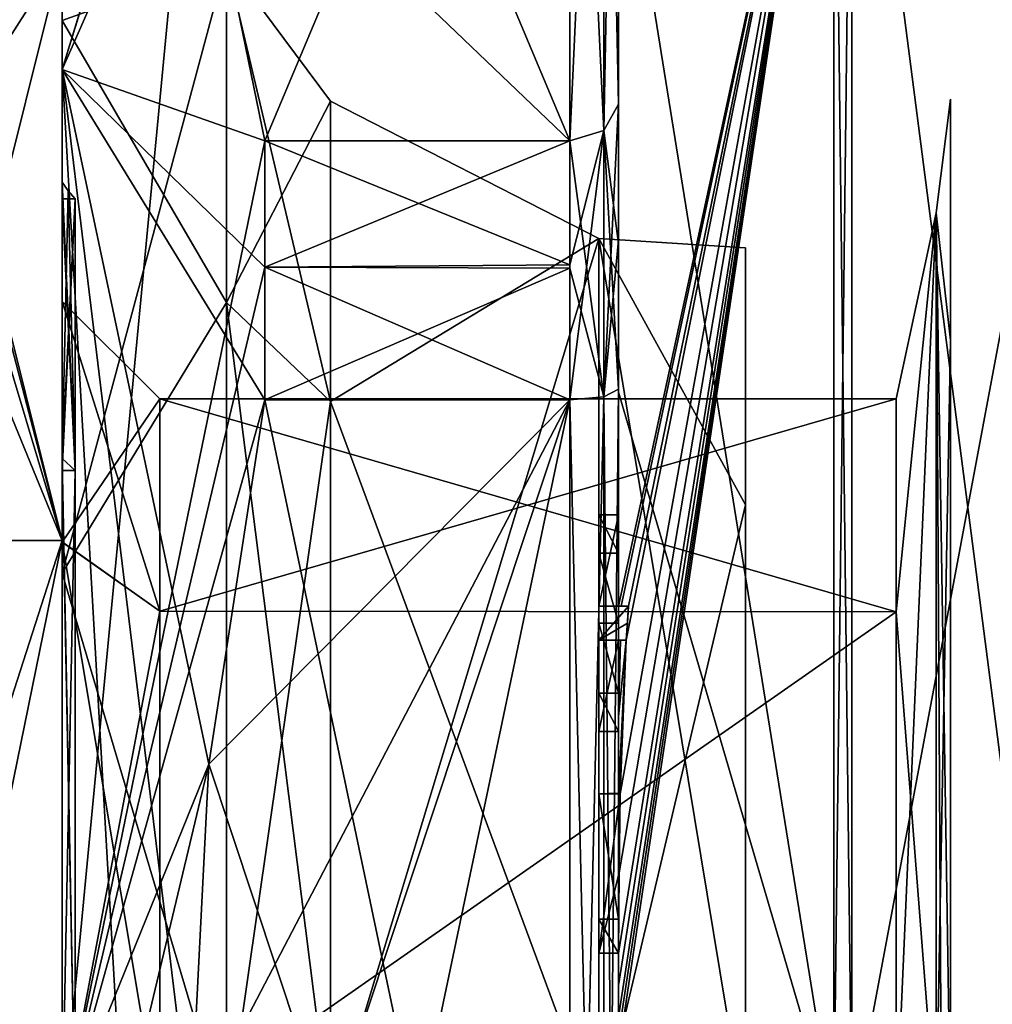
# Model space of a CAD drawing. Extents: x -23 to 700, y -1999 to -1.
# Tile 156 of 224: x -11 to -1, y -27 to -17. Entities that reach past the tile are written whole.
import ezdxf

# ---------------------------------------------------------------- set-up
doc = ezdxf.new("R2010")
doc.units = 0
doc.header["$LTSCALE"] = 5.485125
for name, color, linetype in [('1088', 7, 'CONTINUOUS'), ('1090', 7, 'CONTINUOUS'), ('1091', 7, 'CONTINUOUS'), ('1092', 7, 'CONTINUOUS'), ('1094', 7, 'CONTINUOUS'), ('1168', 7, 'CONTINUOUS'), ('1192', 7, 'CONTINUOUS'), ('1193', 7, 'CONTINUOUS'), ('1196', 7, 'CONTINUOUS'), ('1197', 7, 'CONTINUOUS'), ('1198', 7, 'CONTINUOUS'), ('1199', 7, 'CONTINUOUS'), ('1200', 7, 'CONTINUOUS'), ('1201', 7, 'CONTINUOUS'), ('1202', 7, 'CONTINUOUS'), ('1205', 7, 'CONTINUOUS'), ('1206', 7, 'CONTINUOUS'), ('1207', 7, 'CONTINUOUS'), ('1208', 7, 'CONTINUOUS'), ('1213', 7, 'CONTINUOUS'), ('1214', 7, 'CONTINUOUS'), ('1215', 7, 'CONTINUOUS'), ('1216', 7, 'CONTINUOUS'), ('1217', 7, 'CONTINUOUS'), ('1221', 7, 'CONTINUOUS'), ('1222', 7, 'CONTINUOUS'), ('1224', 7, 'CONTINUOUS'), ('1225', 7, 'CONTINUOUS'), ('1226', 7, 'CONTINUOUS'), ('1227', 7, 'CONTINUOUS'), ('1228', 7, 'CONTINUOUS'), ('1259', 7, 'CONTINUOUS'), ('1265', 7, 'CONTINUOUS'), ('1266', 7, 'CONTINUOUS'), ('1267', 7, 'CONTINUOUS'), ('1268', 7, 'CONTINUOUS'), ('1286', 7, 'CONTINUOUS'), ('1287', 7, 'CONTINUOUS'), ('1288', 7, 'CONTINUOUS'), ('1289', 7, 'CONTINUOUS'), ('1292', 7, 'CONTINUOUS'), ('1327', 7, 'CONTINUOUS'), ('1328', 7, 'CONTINUOUS'), ('1329', 7, 'CONTINUOUS'), ('1330', 7, 'CONTINUOUS'), ('1331', 7, 'CONTINUOUS'), ('1332', 7, 'CONTINUOUS'), ('1333', 7, 'CONTINUOUS'), ('1334', 7, 'CONTINUOUS'), ('1335', 7, 'CONTINUOUS'), ('1336', 7, 'CONTINUOUS'), ('1337', 7, 'CONTINUOUS'), ('1383', 7, 'CONTINUOUS'), ('1384', 7, 'CONTINUOUS'), ('1388', 7, 'CONTINUOUS'), ('1390', 7, 'CONTINUOUS')]:
    doc.layers.add(name, color=color, linetype=linetype)

msp = doc.modelspace()

# ---------------------------------------------------------------- linework, layer by layer
at = {"layer": '1088', "color": 7, "linetype": 'CONTINUOUS'}
for points in [[(-3.1, -19), (-3.1, -21.636, 6.363), (-3.1, -21.636, -6.363), (-3.1, -19)], [(-3.1, -21.636, 6.363), (-3.1, -28, 9), (-3.1, -21.636, -6.363), (-3.1, -21.636, 6.363)], [(-3.1, -21.636, -6.363), (-3.1, -28, 9), (-3.1, -27.5), (-3.1, -21.636, -6.363)], [(-3.1, -28, -9), (-3.1, -21.636, -6.363), (-3.1, -28, -0.5), (-3.1, -28, -9)], [(-3.1, -28, -0.5), (-3.1, -21.636, -6.363), (-3.1, -27.5), (-3.1, -28, -0.5)]]:
    msp.add_3dface(points, dxfattribs=at)
at = {"layer": '1090', "color": 7, "linetype": 'CONTINUOUS'}
for points in [[(-10.1, -16), (-10.1, -22, -10.392), (-11.6, -16), (-10.1, -16)], [(-11.6, -16), (-10.1, -22, -10.392), (-11.6, -16.253, -2.45), (-11.6, -16)], [(-11.6, -16.253, -2.45), (-10.1, -22, -10.392), (-11.6, -17, -4.796), (-11.6, -16.253, -2.45)], [(-11.6, -17, -4.796), (-10.1, -22, -10.392), (-11.6, -18.347, -7.128), (-11.6, -17, -4.796)], [(-11.6, -18.347, -7.128), (-10.1, -22, -10.392), (-11.6, -22, -10.392), (-11.6, -18.347, -7.128)], [(-10.1, -22, -10.392), (-10.1, -34, -10.392), (-11.6, -26.653, -11.924), (-10.1, -22, -10.392)], [(-11.6, -22, -10.392), (-10.1, -22, -10.392), (-11.6, -26.653, -11.924), (-11.6, -22, -10.392)], [(-11.6, -26.653, -11.924), (-10.1, -34, -10.392), (-11.6, -29.347, -11.924), (-11.6, -26.653, -11.924)]]:
    msp.add_3dface(points, dxfattribs=at)
at = {"layer": '1091', "color": 7, "linetype": 'CONTINUOUS'}
for points in [[(-11.6, -22, 10.392), (-10.1, -16), (-11.6, -18.347, 7.128), (-11.6, -22, 10.392)], [(-10.1, -16), (-11.6, -22, 10.392), (-10.1, -22, 10.392), (-10.1, -16)], [(-11.6, -18.347, 7.128), (-10.1, -16), (-11.6, -17, 4.796), (-11.6, -18.347, 7.128)], [(-11.6, -17, 4.796), (-10.1, -16), (-11.6, -16.253, 2.45), (-11.6, -17, 4.796)], [(-11.6, -26.653, 11.924), (-11.6, -29.347, 11.924), (-10.1, -22, 10.392), (-11.6, -26.653, 11.924)], [(-10.1, -22, 10.392), (-11.6, -29.347, 11.924), (-10.1, -34, 10.392), (-10.1, -22, 10.392)], [(-11.6, -22, 10.392), (-11.6, -26.653, 11.924), (-10.1, -22, 10.392), (-11.6, -22, 10.392)]]:
    msp.add_3dface(points, dxfattribs=at)
at = {"layer": '1092', "color": 7, "linetype": 'CONTINUOUS'}
for points in [[(-10.1, -22, -10.392), (-10.1, -16), (-10.1, -16.671), (-10.1, -22, -10.392)], [(-10.1, -16), (-10.1, -22, 10.392), (-10.1, -16.671), (-10.1, -16)], [(-10.1, -22, -10.392), (-10.1, -16.671), (-10.1, -22.335, -9.811), (-10.1, -22, -10.392)], [(-10.1, -22, 10.392), (-10.1, -22.335, 9.811), (-10.1, -16.671), (-10.1, -22, 10.392)], [(-10.1, -34, -10.392), (-10.1, -22, -10.392), (-10.1, -33.665, -9.811), (-10.1, -34, -10.392)], [(-10.1, -22, -10.392), (-10.1, -22.335, -9.811), (-10.1, -33.665, -9.811), (-10.1, -22, -10.392)], [(-10.1, -22, 10.392), (-10.1, -34, 10.392), (-10.1, -22.335, 9.811), (-10.1, -22, 10.392)], [(-10.1, -34, 10.392), (-10.1, -33.665, 9.811), (-10.1, -22.335, 9.811), (-10.1, -34, 10.392)]]:
    msp.add_3dface(points, dxfattribs=at)
at = {"layer": '1094', "color": 7, "linetype": 'CONTINUOUS'}
for points in [[(-7.35, -20.575, -7.425), (-7.35, -17.5), (-4.6, -18.907, -5.25), (-7.35, -20.575, -7.425)], [(-4.6, -18.907, -5.25), (-7.35, -17.5), (-4.6, -18.907, 5.25), (-4.6, -18.907, -5.25)], [(-4.6, -18.907, 5.25), (-7.35, -17.5), (-7.35, -20.575, 7.425), (-4.6, -18.907, 5.25)], [(-7.35, -28, 10.5), (-4.6, -28, 10.5), (-4.6, -18.907, 5.25), (-7.35, -28, 10.5)], [(-7.35, -28, 10.5), (-4.6, -18.907, 5.25), (-7.35, -20.575, 7.425), (-7.35, -28, 10.5)], [(-4.6, -28, -10.5), (-7.35, -20.575, -7.425), (-4.6, -18.907, -5.25), (-4.6, -28, -10.5)], [(-4.6, -28, -10.5), (-7.35, -28, -10.5), (-7.35, -20.575, -7.425), (-4.6, -28, -10.5)]]:
    msp.add_3dface(points, dxfattribs=at)
at = {"layer": '1168', "color": 7, "linetype": 'CONTINUOUS'}
for points in [[(-3.1, -21.636, 6.363), (-3.1, -19), (-4.6, -18.907, 5.25), (-3.1, -21.636, 6.363)], [(-4.6, -28, 10.5), (-3.1, -21.636, 6.363), (-4.6, -18.907, 5.25), (-4.6, -28, 10.5)], [(-3.1, -19), (-3.1, -21.636, -6.363), (-4.6, -18.907, -5.25), (-3.1, -19)], [(-3.1, -19), (-4.6, -18.907, -5.25), (-4.6, -18.907, 5.25), (-3.1, -19)], [(-3.1, -21.636, -6.363), (-3.1, -28, -9), (-4.6, -18.907, -5.25), (-3.1, -21.636, -6.363)], [(-3.1, -28, -9), (-4.6, -28, -10.5), (-4.6, -18.907, -5.25), (-3.1, -28, -9)], [(-3.1, -28, 9), (-3.1, -21.636, 6.363), (-4.6, -28, 10.5), (-3.1, -28, 9)]]:
    msp.add_3dface(points, dxfattribs=at)
at = {"layer": '1192', "color": 7, "linetype": 'CONTINUOUS'}
for points in [[(-10.1, -16.671), (-10.1, -22.335, 9.811), (-8.417, -16.064), (-10.1, -16.671)], [(-8.417, -16.064), (-10.1, -22.335, 9.811), (-8.417, -19.56, 8.44), (-8.417, -16.064)], [(-7.35, -17.5), (-8.417, -16.064), (-8.417, -19.56, 8.44), (-7.35, -17.5)], [(-7.35, -20.575, 7.425), (-7.35, -17.5), (-8.417, -19.56, 8.44), (-7.35, -20.575, 7.425)], [(-8.417, -19.56, 8.44), (-10.1, -22.335, 9.811), (-8.417, -28, 11.936), (-8.417, -19.56, 8.44)], [(-7.35, -20.575, 7.425), (-8.417, -19.56, 8.44), (-8.417, -28, 11.936), (-7.35, -20.575, 7.425)], [(-7.35, -28, 10.5), (-7.35, -20.575, 7.425), (-8.417, -28, 11.936), (-7.35, -28, 10.5)], [(-10.1, -22.335, 9.811), (-10.1, -33.665, 9.811), (-8.417, -28, 11.936), (-10.1, -22.335, 9.811)]]:
    msp.add_3dface(points, dxfattribs=at)
at = {"layer": '1193', "color": 7, "linetype": 'CONTINUOUS'}
for points in [[(-10.1, -16.671), (-8.417, -16.064), (-8.417, -19.56, -8.44), (-10.1, -16.671)], [(-7.35, -17.5), (-7.35, -20.575, -7.425), (-8.417, -16.064), (-7.35, -17.5)], [(-8.417, -16.064), (-7.35, -20.575, -7.425), (-8.417, -19.56, -8.44), (-8.417, -16.064)], [(-10.1, -22.335, -9.811), (-10.1, -16.671), (-8.417, -19.56, -8.44), (-10.1, -22.335, -9.811)], [(-8.417, -28, -11.936), (-10.1, -22.335, -9.811), (-8.417, -19.56, -8.44), (-8.417, -28, -11.936)], [(-7.35, -20.575, -7.425), (-7.35, -28, -10.5), (-8.417, -19.56, -8.44), (-7.35, -20.575, -7.425)], [(-7.35, -28, -10.5), (-8.417, -28, -11.936), (-8.417, -19.56, -8.44), (-7.35, -28, -10.5)], [(-10.1, -33.665, -9.811), (-10.1, -22.335, -9.811), (-8.417, -28, -11.936), (-10.1, -33.665, -9.811)]]:
    msp.add_3dface(points, dxfattribs=at)
at = {"layer": '1196', "color": 7, "linetype": 'CONTINUOUS'}
for points in [[(-10.1, -18.329), (-10.1, -18.5), (-10.1, -21.161, -6.838), (-10.1, -18.329)], [(-10.1, -18.5), (-10.1, -18.329), (-10.1, -21.161, 6.838), (-10.1, -18.5)], [(-10.1, -21.282, 6.718), (-10.1, -18.5), (-10.1, -21.161, 6.838), (-10.1, -21.282, 6.718)], [(-10.1, -18.5), (-10.1, -21.282, -6.718), (-10.1, -21.161, -6.838), (-10.1, -18.5)], [(-10.1, -28, 9.671), (-10.1, -21.282, 6.718), (-10.1, -21.161, 6.838), (-10.1, -28, 9.671)], [(-10.1, -21.282, -6.718), (-10.1, -28, -9.5), (-10.1, -21.161, -6.838), (-10.1, -21.282, -6.718)], [(-10.1, -21.161, -6.838), (-10.1, -28, -9.5), (-10.1, -28, -9.671), (-10.1, -21.161, -6.838)], [(-10.1, -28, 9.5), (-10.1, -21.282, 6.718), (-10.1, -28, 9.671), (-10.1, -28, 9.5)]]:
    msp.add_3dface(points, dxfattribs=at)
at = {"layer": '1197', "color": 7, "linetype": 'CONTINUOUS'}
for points in [[(-10.1, -21.282, -6.718), (-10.1, -18.5), (-9.968, -21.282, -6.718), (-10.1, -21.282, -6.718)], [(-9.968, -21.282, -6.718), (-10.1, -18.5), (-9.968, -18.5), (-9.968, -21.282, -6.718)], [(-10.1, -28, -9.5), (-10.1, -21.282, -6.718), (-9.968, -28, -9.5), (-10.1, -28, -9.5)], [(-9.968, -28, -9.5), (-10.1, -21.282, -6.718), (-9.968, -21.282, -6.718), (-9.968, -28, -9.5)]]:
    msp.add_3dface(points, dxfattribs=at)
at = {"layer": '1198', "color": 7, "linetype": 'CONTINUOUS'}
for points in [[(-10.1, -18.5), (-10.1, -21.282, 6.718), (-9.968, -18.5), (-10.1, -18.5)], [(-9.968, -18.5), (-10.1, -21.282, 6.718), (-9.968, -21.282, 6.718), (-9.968, -18.5)], [(-10.1, -21.282, 6.718), (-10.1, -28, 9.5), (-9.968, -21.282, 6.718), (-10.1, -21.282, 6.718)], [(-9.968, -21.282, 6.718), (-10.1, -28, 9.5), (-9.968, -28, 9.5), (-9.968, -21.282, 6.718)]]:
    msp.add_3dface(points, dxfattribs=at)
at = {"layer": '1199', "color": 7, "linetype": 'CONTINUOUS'}
for points in [[(-10.1, -21.161, 6.838), (-10.1, -18.329), (-9.968, -21.282, 6.718), (-10.1, -21.161, 6.838)], [(-9.968, -21.282, 6.718), (-10.1, -18.329), (-10.037, -18.417), (-9.968, -21.282, 6.718)], [(-9.968, -18.5), (-9.968, -21.282, 6.718), (-10.037, -18.417), (-9.968, -18.5)], [(-10.1, -28, 9.671), (-10.1, -21.161, 6.838), (-9.968, -28, 9.5), (-10.1, -28, 9.671)], [(-10.1, -21.161, 6.838), (-9.968, -21.282, 6.718), (-9.968, -28, 9.5), (-10.1, -21.161, 6.838)]]:
    msp.add_3dface(points, dxfattribs=at)
at = {"layer": '1200', "color": 7, "linetype": 'CONTINUOUS'}
for points in [[(-10.1, -18.329), (-10.1, -21.161, -6.838), (-10.037, -18.417), (-10.1, -18.329)], [(-10.1, -21.161, -6.838), (-9.968, -18.5), (-10.037, -18.417), (-10.1, -21.161, -6.838)], [(-10.1, -21.161, -6.838), (-9.968, -21.282, -6.718), (-9.968, -18.5), (-10.1, -21.161, -6.838)], [(-10.1, -21.161, -6.838), (-10.1, -28, -9.671), (-9.968, -21.282, -6.718), (-10.1, -21.161, -6.838)], [(-10.1, -28, -9.671), (-9.968, -28, -9.5), (-9.968, -21.282, -6.718), (-10.1, -28, -9.671)]]:
    msp.add_3dface(points, dxfattribs=at)
at = {"layer": '1201', "linetype": 'CONTINUOUS'}
for points in [[(-10.1, -22.016, -5.966), (-10.1, -19.55), (-10.1, -17.175, -6.249), (-10.1, -22.016, -5.966)], [(-10.1, -19.55), (-10.1, -22.015, 5.965), (-10.1, -17.175, 6.249), (-10.1, -19.55)], [(-10.1, -17.175, -6.249), (-10.1, -19.55), (-10.1, -17.175, 6.249), (-10.1, -17.175, -6.249)], [(-10.1, -28.001, -8.45), (-10.1, -22.016, -5.966), (-10.1, -17.175, -6.249), (-10.1, -28.001, -8.45)], [(-10.1, -28, -12.5), (-10.1, -28.001, -8.45), (-10.1, -17.175, -6.249), (-10.1, -28, -12.5)], [(-10.1, -22.015, 5.965), (-10.1, -27.999, 8.45), (-10.1, -17.175, 6.249), (-10.1, -22.015, 5.965)], [(-10.1, -17.175, 6.249), (-10.1, -27.999, 8.45), (-10.1, -28, 12.5), (-10.1, -17.175, 6.249)]]:
    msp.add_3dface(points, dxfattribs=at)
at = {"layer": '1202', "linetype": 'CONTINUOUS'}
for points in [[(-8.023, -20.56, -15.95), (-4.9, -35.44, -15.95), (-8.598, -24.292, -15.95), (-8.023, -20.56, -15.95)], [(-4.9, -20.56, -15.95), (-4.9, -35.44, -15.95), (-8.023, -20.56, -15.95), (-4.9, -20.56, -15.95)], [(-8.598, -24.292, -15.95), (-4.9, -35.44, -15.95), (-8.786, -28, -15.95), (-8.598, -24.292, -15.95)]]:
    msp.add_3dface(points, dxfattribs=at)
at = {"layer": '1205', "linetype": 'CONTINUOUS'}
for points in [[(-8.598, -31.708, 15.95), (-4.9, -20.56, 15.95), (-8.786, -28, 15.95), (-8.598, -31.708, 15.95)], [(-8.786, -28, 15.95), (-4.9, -20.56, 15.95), (-8.598, -24.29, 15.95), (-8.786, -28, 15.95)], [(-8.023, -35.44, 15.95), (-4.9, -20.56, 15.95), (-8.598, -31.708, 15.95), (-8.023, -35.44, 15.95)], [(-8.598, -24.29, 15.95), (-4.9, -20.56, 15.95), (-8.023, -20.56, 15.95), (-8.598, -24.29, 15.95)], [(-4.9, -35.44, 15.95), (-4.9, -20.56, 15.95), (-8.023, -35.44, 15.95), (-4.9, -35.44, 15.95)]]:
    msp.add_3dface(points, dxfattribs=at)
at = {"layer": '1206', "linetype": 'CONTINUOUS'}
for points in [[(-8.023, -17.907, 14.418), (-4.9, -10.467, 1.532), (-8.786, -14.187, 7.975), (-8.023, -17.907, 14.418)], [(-4.9, -17.907, 14.418), (-4.9, -10.467, 1.532), (-8.023, -17.907, 14.418), (-4.9, -17.907, 14.418)]]:
    msp.add_3dface(points, dxfattribs=at)
at = {"layer": '1207', "linetype": 'CONTINUOUS'}
for points in [[(-8.023, -10.467, -1.532), (-4.9, -17.907, -14.418), (-8.786, -14.187, -7.975), (-8.023, -10.467, -1.532)], [(-4.9, -10.467, -1.532), (-4.9, -17.907, -14.418), (-8.023, -10.467, -1.532), (-4.9, -10.467, -1.532)], [(-8.786, -14.187, -7.975), (-4.9, -17.907, -14.418), (-8.023, -17.907, -14.418), (-8.786, -14.187, -7.975)]]:
    msp.add_3dface(points, dxfattribs=at)
at = {"layer": '1208', "linetype": 'CONTINUOUS'}
for points in [[(-4.4, -17.529, 14.764), (-4.4, -13.915, 8.604), (-4.4, -9.979, 1.686), (-4.4, -17.529, 14.764)], [(-4.4, -9.979, -1.686), (-4.4, -14.278, -13.855), (-4.4, -17.529, -14.764), (-4.4, -9.979, -1.686)], [(-4.4, -14.211, 9.116), (-4.4, -13.915, 8.604), (-4.4, -17.529, 14.764), (-4.4, -14.211, 9.116)], [(-4.4, -16.414, 15.685), (-4.4, -14.211, 9.116), (-4.4, -17.529, 14.764), (-4.4, -16.414, 15.685)], [(-4.4, -14.278, -13.855), (-4.4, -20.48, -17.992), (-4.4, -17.529, -14.764), (-4.4, -14.278, -13.855)], [(-4.4, -22.674, 18.759), (-4.4, -16.414, 15.685), (-4.4, -22.674, 18.216), (-4.4, -22.674, 18.759)], [(-4.4, -22.674, 18.216), (-4.4, -16.414, 15.685), (-4.4, -20.45, 16.45), (-4.4, -22.674, 18.216)], [(-4.4, -20.45, 16.45), (-4.4, -16.414, 15.685), (-4.4, -18.961, 15.681), (-4.4, -20.45, 16.45)], [(-4.4, -18.961, 15.681), (-4.4, -16.414, 15.685), (-4.4, -17.529, 14.764), (-4.4, -18.961, 15.681)], [(-4.4, -17.529, -14.764), (-4.4, -20.48, -17.992), (-4.4, -18.921, -15.658), (-4.4, -17.529, -14.764)], [(-4.4, -18.921, -15.658), (-4.4, -20.48, -17.992), (-4.4, -20.45, -16.45), (-4.4, -18.921, -15.658)], [(-4.4, -21.736, 16.5), (-4.4, -22.674, 18.216), (-4.4, -20.45, 16.45), (-4.4, -21.736, 16.5)], [(-4.4, -35.55, 16.45), (-4.4, -21.736, 16.5), (-4.4, -20.45, 16.45), (-4.4, -35.55, 16.45)], [(-4.4, -26.85, -16.5), (-4.4, -29.051, -16.5), (-4.4, -20.45, -16.45), (-4.4, -26.85, -16.5)], [(-4.4, -20.45, -16.45), (-4.4, -29.051, -16.5), (-4.4, -35.55, -16.45), (-4.4, -20.45, -16.45)], [(-4.4, -26.85, -16.783), (-4.4, -26.85, -16.5), (-4.4, -20.45, -16.45), (-4.4, -26.85, -16.783)], [(-4.4, -20.48, -17.992), (-4.4, -26.85, -16.783), (-4.4, -20.45, -16.45), (-4.4, -20.48, -17.992)], [(-4.4, -27.779, -19.499), (-4.4, -26.85, -16.783), (-4.4, -20.48, -17.992), (-4.4, -27.779, -19.499)], [(-4.4, -22.13, 16.5), (-4.4, -21.736, 16.5), (-4.4, -35.55, 16.45), (-4.4, -22.13, 16.5)], [(-4.4, -22.848, 17.85), (-4.4, -22.13, 16.5), (-4.4, -23.565, 16.5), (-4.4, -22.848, 17.85)], [(-4.4, -23.565, 16.5), (-4.4, -22.13, 16.5), (-4.4, -35.55, 16.45), (-4.4, -23.565, 16.5)], [(-4.4, -23.021, 18.216), (-4.4, -23.958, 16.5), (-4.4, -23.021, 18.854), (-4.4, -23.021, 18.216)], [(-4.4, -23.021, 18.854), (-4.4, -23.958, 16.5), (-4.4, -23.804, 19.043), (-4.4, -23.021, 18.854)], [(-4.4, -23.958, 16.5), (-4.4, -23.565, 16.5), (-4.4, -35.55, 16.45), (-4.4, -23.958, 16.5)], [(-4.4, -23.804, 19.043), (-4.4, -23.958, 16.5), (-4.4, -24.587, 19.196), (-4.4, -23.804, 19.043)], [(-4.4, -24.587, 19.196), (-4.4, -23.958, 16.5), (-4.4, -25.878, 16.5), (-4.4, -24.587, 19.196)], [(-4.4, -25.878, 16.5), (-4.4, -23.958, 16.5), (-4.4, -35.55, 16.45), (-4.4, -25.878, 16.5)], [(-4.4, -25.878, 19.196), (-4.4, -24.587, 19.196), (-4.4, -25.878, 16.5), (-4.4, -25.878, 19.196)], [(-4.4, -26.227, 16.5), (-4.4, -25.878, 16.5), (-4.4, -35.55, 16.45), (-4.4, -26.227, 16.5)], [(-4.4, -26.227, 19.419), (-4.4, -26.227, 16.5), (-4.4, -27.864, 16.5), (-4.4, -26.227, 19.419)], [(-4.4, -27.864, 16.5), (-4.4, -26.227, 16.5), (-4.4, -35.55, 16.45), (-4.4, -27.864, 16.5)], [(-4.4, -26.56, 19.447), (-4.4, -26.227, 19.419), (-4.4, -27.864, 16.5), (-4.4, -26.56, 19.447)], [(-4.4, -26.894, 19.469), (-4.4, -26.56, 19.447), (-4.4, -27.864, 16.5), (-4.4, -26.894, 19.469)]]:
    msp.add_3dface(points, dxfattribs=at)
at = {"layer": '1213', "linetype": 'CONTINUOUS'}
for points in [[(-2.195, -28, -21.983), (-4.4, -14.278, -13.855), (-2.195, -12.456, -15.544), (-2.195, -28, -21.983)], [(-4.4, -20.48, -17.992), (-4.4, -14.278, -13.855), (-2.195, -28, -21.983), (-4.4, -20.48, -17.992)], [(-4.4, -27.779, -19.499), (-4.4, -20.48, -17.992), (-2.195, -28, -21.983), (-4.4, -27.779, -19.499)]]:
    msp.add_3dface(points, dxfattribs=at)
at = {"layer": '1214', "linetype": 'CONTINUOUS'}
for points in [[(-4.4, -16.414, 15.685), (-4.4, -22.674, 18.759), (-2.195, -12.456, 15.544), (-4.4, -16.414, 15.685)], [(-2.195, -12.456, 15.544), (-4.4, -22.674, 18.759), (-4.374, -22.674, 19.134), (-2.195, -12.456, 15.544)], [(-2.195, -12.456, 15.544), (-4.4, -26.56, 19.447), (-4.4, -26.884, 19.5), (-2.195, -12.456, 15.544)], [(-4.4, -26.56, 19.447), (-2.195, -12.456, 15.544), (-4.399, -26.227, 19.5), (-4.4, -26.56, 19.447)], [(-2.195, -28, 21.983), (-2.195, -12.456, 15.544), (-4.4, -27.249, 19.5), (-2.195, -28, 21.983)], [(-4.4, -27.249, 19.5), (-2.195, -12.456, 15.544), (-4.4, -27.067, 19.5), (-4.4, -27.249, 19.5)], [(-4.4, -27.067, 19.5), (-2.195, -12.456, 15.544), (-4.4, -26.884, 19.5), (-4.4, -27.067, 19.5)], [(-4.399, -26.227, 19.5), (-2.195, -12.456, 15.544), (-4.394, -25.404, 19.5), (-4.399, -26.227, 19.5)], [(-4.394, -25.404, 19.5), (-2.195, -12.456, 15.544), (-4.383, -24.594, 19.5), (-4.394, -25.404, 19.5)], [(-4.383, -24.594, 19.5), (-2.195, -12.456, 15.544), (-4.32, -23.021, 19.5), (-4.383, -24.594, 19.5)], [(-4.296, -22.674, 19.5), (-2.195, -12.456, 15.544), (-4.374, -22.674, 19.134), (-4.296, -22.674, 19.5)], [(-4.32, -23.021, 19.5), (-2.195, -12.456, 15.544), (-4.296, -22.674, 19.5), (-4.32, -23.021, 19.5)], [(-4.309, -22.846, 19.5), (-4.32, -23.021, 19.5), (-4.296, -22.674, 19.5), (-4.309, -22.846, 19.5)], [(-4.4, -23.021, 18.854), (-4.4, -23.804, 19.043), (-4.38, -23.021, 19.18), (-4.4, -23.021, 18.854)], [(-4.4, -23.804, 19.043), (-4.4, -24.587, 19.196), (-4.32, -23.021, 19.5), (-4.4, -23.804, 19.043)], [(-4.38, -23.021, 19.18), (-4.4, -23.804, 19.043), (-4.32, -23.021, 19.5), (-4.38, -23.021, 19.18)], [(-4.4, -24.587, 19.196), (-4.396, -24.594, 19.349), (-4.32, -23.021, 19.5), (-4.4, -24.587, 19.196)], [(-4.396, -24.594, 19.349), (-4.383, -24.594, 19.5), (-4.32, -23.021, 19.5), (-4.396, -24.594, 19.349)], [(-4.4, -26.227, 19.419), (-4.4, -26.56, 19.447), (-4.4, -26.227, 19.46), (-4.4, -26.227, 19.419)], [(-4.4, -26.227, 19.46), (-4.4, -26.56, 19.447), (-4.399, -26.227, 19.5), (-4.4, -26.227, 19.46)], [(-4.4, -26.56, 19.447), (-4.4, -26.894, 19.469), (-4.4, -26.889, 19.484), (-4.4, -26.56, 19.447)], [(-4.4, -26.884, 19.5), (-4.4, -26.56, 19.447), (-4.4, -26.889, 19.484), (-4.4, -26.884, 19.5)]]:
    msp.add_3dface(points, dxfattribs=at)
at = {"layer": '1215', "linetype": 'CONTINUOUS'}
for points in [[(0, -17.279, 18.571), (0, -9.429, 10.723), (-2.009, -12.465, 15.535), (0, -17.279, 18.571)], [(-2.009, -28, 21.97), (0, -17.279, 18.571), (-2.009, -12.465, 15.535), (-2.009, -28, 21.97)], [(0, -28, 21.444), (0, -17.279, 18.571), (-2.009, -28, 21.97), (0, -28, 21.444)]]:
    msp.add_3dface(points, dxfattribs=at)
at = {"layer": '1216', "linetype": 'CONTINUOUS'}
for points in [[(0, -9.429, -10.723), (0, -17.279, -18.571), (-2.009, -12.465, -15.535), (0, -9.429, -10.723)], [(0, -17.279, -18.571), (0, -28, -21.444), (-2.009, -12.465, -15.535), (0, -17.279, -18.571)], [(-2.009, -12.465, -15.535), (0, -28, -21.444), (-2.009, -28, -21.97), (-2.009, -12.465, -15.535)]]:
    msp.add_3dface(points, dxfattribs=at)
at = {"layer": '1217', "linetype": 'CONTINUOUS'}
for points in [[(-1.556, -22.732, -5.268), (-1.556, -28, -7.45), (-1.144, -18.643, -5.402), (-1.556, -22.732, -5.268)], [(-1.556, -28, -7.45), (-1.144, -28, -10.805), (-1.144, -18.643, -5.402), (-1.556, -28, -7.45)], [(-1.556, -20.55), (-1.556, -22.732, -5.268), (-1.144, -18.643, -5.402), (-1.556, -20.55)], [(-1.556, -22.732, 5.268), (-1.556, -20.55), (-1.144, -18.643, 5.402), (-1.556, -22.732, 5.268)], [(-1.144, -18.643, 5.402), (-1.556, -20.55), (-1.144, -18.643, -5.402), (-1.144, -18.643, 5.402)], [(-1.144, -28, 10.805), (-1.556, -22.732, 5.268), (-1.144, -18.643, 5.402), (-1.144, -28, 10.805)], [(-1.556, -28, 7.45), (-1.556, -22.732, 5.268), (-1.144, -28, 10.805), (-1.556, -28, 7.45)]]:
    msp.add_3dface(points, dxfattribs=at)
at = {"layer": '1221', "linetype": 'CONTINUOUS'}
for points in [[(-2.195, -28, -21.983), (-2.195, -12.456, -15.544), (-2.009, -28, -21.97), (-2.195, -28, -21.983)], [(-2.195, -12.456, -15.544), (-2.009, -12.465, -15.535), (-2.009, -28, -21.97), (-2.195, -12.456, -15.544)]]:
    msp.add_3dface(points, dxfattribs=at)
at = {"layer": '1222', "linetype": 'CONTINUOUS'}
for points in [[(-2.195, -12.456, 15.544), (-2.195, -28, 21.983), (-2.009, -12.465, 15.535), (-2.195, -12.456, 15.544)], [(-2.195, -28, 21.983), (-2.009, -28, 21.97), (-2.009, -12.465, 15.535), (-2.195, -28, 21.983)]]:
    msp.add_3dface(points, dxfattribs=at)
at = {"layer": '1224', "linetype": 'CONTINUOUS'}
for points in [[(-10.1, -17.175, 6.249), (-8.023, -10.467, 1.532), (-8.023, -10.4), (-10.1, -17.175, 6.249)], [(-8.023, -10.467, -1.532), (-10.1, -17.175, 6.249), (-8.023, -10.4), (-8.023, -10.467, -1.532)], [(-10.1, -17.175, 6.249), (-8.786, -14.187, 7.975), (-8.023, -10.467, 1.532), (-10.1, -17.175, 6.249)], [(-10.1, -17.175, 6.249), (-8.023, -10.467, -1.532), (-8.786, -14.187, -7.975), (-10.1, -17.175, 6.249)], [(-10.1, -17.175, -6.249), (-10.1, -17.175, 6.249), (-8.786, -14.187, -7.975), (-10.1, -17.175, -6.249)], [(-10.1, -17.175, -6.249), (-8.786, -14.187, -7.975), (-8.023, -17.907, -14.418), (-10.1, -17.175, -6.249)], [(-10.1, -17.175, 6.249), (-10.1, -28, 12.5), (-8.786, -14.187, 7.975), (-10.1, -17.175, 6.249)], [(-10.1, -28, 12.5), (-8.023, -17.907, 14.418), (-8.786, -14.187, 7.975), (-10.1, -28, 12.5)], [(-10.1, -28, -12.5), (-10.1, -17.175, -6.249), (-9.483, -28, -14.24), (-10.1, -28, -12.5)], [(-10.1, -17.175, -6.249), (-8.023, -20.56, -15.95), (-8.598, -24.292, -15.95), (-10.1, -17.175, -6.249)], [(-8.023, -20.56, -15.95), (-10.1, -17.175, -6.249), (-8.023, -19.2, -15.242), (-8.023, -20.56, -15.95)], [(-10.1, -17.175, -6.249), (-8.598, -24.292, -15.95), (-8.786, -28, -15.95), (-10.1, -17.175, -6.249)], [(-10.1, -17.175, -6.249), (-8.786, -28, -15.95), (-9.483, -28, -14.24), (-10.1, -17.175, -6.249)], [(-10.1, -17.175, -6.249), (-8.023, -17.907, -14.418), (-8.023, -19.2, -15.242), (-10.1, -17.175, -6.249)], [(-8.023, -17.907, 14.418), (-10.1, -28, 12.5), (-8.023, -19.2, 15.242), (-8.023, -17.907, 14.418)], [(-10.1, -28, 12.5), (-8.023, -20.56, 15.95), (-8.023, -19.2, 15.242), (-10.1, -28, 12.5)], [(-10.1, -28, 12.5), (-8.598, -24.29, 15.95), (-8.023, -20.56, 15.95), (-10.1, -28, 12.5)], [(-8.598, -24.29, 15.95), (-10.1, -28, 12.5), (-9.483, -28, 14.24), (-8.598, -24.29, 15.95)], [(-8.786, -28, 15.95), (-8.598, -24.29, 15.95), (-9.483, -28, 14.24), (-8.786, -28, 15.95)]]:
    msp.add_3dface(points, dxfattribs=at)
at = {"layer": '1225', "linetype": 'CONTINUOUS'}
for points in [[(-9.1, -20.55), (-9.1, -22.724, -5.26), (-1.556, -20.55), (-9.1, -20.55)], [(-1.556, -20.55), (-9.1, -22.724, -5.26), (-1.556, -22.732, -5.268), (-1.556, -20.55)], [(-9.1, -22.724, -5.26), (-9.1, -28.001, -7.45), (-1.556, -22.732, -5.268), (-9.1, -22.724, -5.26)], [(-9.1, -28.001, -7.45), (-1.556, -28, -7.45), (-1.556, -22.732, -5.268), (-9.1, -28.001, -7.45)]]:
    msp.add_3dface(points, dxfattribs=at)
at = {"layer": '1226', "linetype": 'CONTINUOUS'}
for points in [[(-9.1, -20.55), (-1.556, -20.55), (-1.556, -22.732, 5.268), (-9.1, -20.55)], [(-9.1, -22.723, 5.259), (-9.1, -20.55), (-1.556, -22.732, 5.268), (-9.1, -22.723, 5.259)], [(-9.1, -27.999, 7.45), (-9.1, -22.723, 5.259), (-1.556, -22.732, 5.268), (-9.1, -27.999, 7.45)], [(-1.556, -28, 7.45), (-9.1, -27.999, 7.45), (-1.556, -22.732, 5.268), (-1.556, -28, 7.45)]]:
    msp.add_3dface(points, dxfattribs=at)
at = {"layer": '1227', "linetype": 'CONTINUOUS'}
for points in [[(-10.1, -19.55), (-10.1, -22.016, -5.966), (-9.1, -20.55), (-10.1, -19.55)], [(-10.1, -22.016, -5.966), (-9.1, -22.724, -5.26), (-9.1, -20.55), (-10.1, -22.016, -5.966)], [(-10.1, -22.016, -5.966), (-10.1, -28.001, -8.45), (-9.1, -22.724, -5.26), (-10.1, -22.016, -5.966)], [(-10.1, -28.001, -8.45), (-9.1, -28.001, -7.45), (-9.1, -22.724, -5.26), (-10.1, -28.001, -8.45)]]:
    msp.add_3dface(points, dxfattribs=at)
at = {"layer": '1228', "linetype": 'CONTINUOUS'}
for points in [[(-10.1, -22.015, 5.965), (-10.1, -19.55), (-9.1, -22.723, 5.259), (-10.1, -22.015, 5.965)], [(-10.1, -19.55), (-9.1, -20.55), (-9.1, -22.723, 5.259), (-10.1, -19.55)], [(-10.1, -27.999, 8.45), (-10.1, -22.015, 5.965), (-9.1, -27.999, 7.45), (-10.1, -27.999, 8.45)], [(-10.1, -22.015, 5.965), (-9.1, -22.723, 5.259), (-9.1, -27.999, 7.45), (-10.1, -22.015, 5.965)]]:
    msp.add_3dface(points, dxfattribs=at)
at = {"layer": '1259', "linetype": 'CONTINUOUS'}
for points in [[(-4.6, -21.736, 16.5), (-4.6, -22.13, 16.5), (-4.6, -22.674, 18.216), (-4.6, -21.736, 16.5)], [(-4.6, -22.674, 18.216), (-4.6, -22.13, 16.5), (-4.6, -22.848, 17.85), (-4.6, -22.674, 18.216)], [(-4.6, -22.674, 19.5), (-4.6, -22.674, 18.216), (-4.6, -22.848, 17.85), (-4.6, -22.674, 19.5)], [(-4.6, -23.021, 19.5), (-4.6, -22.674, 19.5), (-4.6, -23.021, 18.216), (-4.6, -23.021, 19.5)], [(-4.6, -23.021, 18.216), (-4.6, -22.674, 19.5), (-4.6, -22.848, 17.85), (-4.6, -23.021, 18.216)], [(-4.6, -23.565, 16.5), (-4.6, -23.021, 18.216), (-4.6, -22.848, 17.85), (-4.6, -23.565, 16.5)], [(-4.6, -23.958, 16.5), (-4.6, -23.021, 18.216), (-4.6, -23.565, 16.5), (-4.6, -23.958, 16.5)], [(-4.6, -24.594, 19.5), (-4.6, -24.594, 19.196), (-4.6, -25.878, 19.196), (-4.6, -24.594, 19.5)], [(-4.6, -26.227, 19.5), (-4.6, -24.594, 19.5), (-4.6, -25.878, 19.196), (-4.6, -26.227, 19.5)], [(-4.6, -26.227, 16.5), (-4.6, -26.227, 19.5), (-4.6, -25.878, 19.196), (-4.6, -26.227, 16.5)], [(-4.6, -25.878, 16.5), (-4.6, -26.227, 16.5), (-4.6, -25.878, 19.196), (-4.6, -25.878, 16.5)]]:
    msp.add_3dface(points, dxfattribs=at)
at = {"layer": '1265', "linetype": 'CONTINUOUS'}
for points in [[(-4.4, -24.587, 19.196), (-4.4, -25.878, 19.196), (-4.6, -24.594, 19.196), (-4.4, -24.587, 19.196)], [(-4.6, -24.594, 19.196), (-4.4, -25.878, 19.196), (-4.6, -25.878, 19.196), (-4.6, -24.594, 19.196)]]:
    msp.add_3dface(points, dxfattribs=at)
at = {"layer": '1266', "linetype": 'CONTINUOUS'}
for points in [[(-4.396, -24.594, 19.349), (-4.4, -24.587, 19.196), (-4.6, -24.594, 19.5), (-4.396, -24.594, 19.349)], [(-4.4, -24.587, 19.196), (-4.6, -24.594, 19.196), (-4.6, -24.594, 19.5), (-4.4, -24.587, 19.196)], [(-4.383, -24.594, 19.5), (-4.396, -24.594, 19.349), (-4.6, -24.594, 19.5), (-4.383, -24.594, 19.5)]]:
    msp.add_3dface(points, dxfattribs=at)
at = {"layer": '1267', "linetype": 'CONTINUOUS'}
for points in [[(-4.4, -22.13, 16.5), (-4.4, -22.848, 17.85), (-4.6, -22.13, 16.5), (-4.4, -22.13, 16.5)], [(-4.6, -22.13, 16.5), (-4.4, -22.848, 17.85), (-4.6, -22.848, 17.85), (-4.6, -22.13, 16.5)]]:
    msp.add_3dface(points, dxfattribs=at)
at = {"layer": '1268', "linetype": 'CONTINUOUS'}
for points in [[(-4.4, -21.736, 16.5), (-4.4, -22.13, 16.5), (-4.6, -21.736, 16.5), (-4.4, -21.736, 16.5)], [(-4.4, -22.13, 16.5), (-4.6, -22.13, 16.5), (-4.6, -21.736, 16.5), (-4.4, -22.13, 16.5)]]:
    msp.add_3dface(points, dxfattribs=at)
at = {"layer": '1286', "linetype": 'CONTINUOUS'}
for points in [[(-4.4, -35.55, 16.45), (-4.4, -20.45, 16.45), (-4.549, -20.528, 16.094), (-4.4, -35.55, 16.45)], [(-4.549, -20.528, 16.094), (-4.9, -20.56, 15.95), (-4.549, -35.472, 16.094), (-4.549, -20.528, 16.094)], [(-4.9, -20.56, 15.95), (-4.9, -35.44, 15.95), (-4.549, -35.472, 16.094), (-4.9, -20.56, 15.95)], [(-4.4, -35.55, 16.45), (-4.549, -20.528, 16.094), (-4.549, -35.472, 16.094), (-4.4, -35.55, 16.45)]]:
    msp.add_3dface(points, dxfattribs=at)
at = {"layer": '1287', "linetype": 'CONTINUOUS'}
for points in [[(-4.4, -17.529, 14.764), (-4.4, -9.979, 1.686), (-4.549, -10.326, 1.576), (-4.4, -17.529, 14.764)], [(-4.549, -10.326, 1.576), (-4.9, -10.467, 1.532), (-4.549, -17.798, 14.518), (-4.549, -10.326, 1.576)], [(-4.4, -17.529, 14.764), (-4.549, -10.326, 1.576), (-4.549, -17.798, 14.518), (-4.4, -17.529, 14.764)], [(-4.9, -10.467, 1.532), (-4.9, -17.907, 14.418), (-4.549, -17.798, 14.518), (-4.9, -10.467, 1.532)]]:
    msp.add_3dface(points, dxfattribs=at)
at = {"layer": '1288', "linetype": 'CONTINUOUS'}
for points in [[(-4.4, -9.979, -1.686), (-4.4, -17.529, -14.764), (-4.549, -17.798, -14.518), (-4.4, -9.979, -1.686)], [(-4.4, -9.979, -1.686), (-4.549, -17.798, -14.518), (-4.549, -10.326, -1.576), (-4.4, -9.979, -1.686)], [(-4.9, -17.907, -14.418), (-4.9, -10.467, -1.532), (-4.549, -10.326, -1.576), (-4.9, -17.907, -14.418)], [(-4.549, -17.798, -14.518), (-4.9, -17.907, -14.418), (-4.549, -10.326, -1.576), (-4.549, -17.798, -14.518)]]:
    msp.add_3dface(points, dxfattribs=at)
at = {"layer": '1289', "linetype": 'CONTINUOUS'}
for points in [[(-4.4, -20.45, -16.45), (-4.4, -35.55, -16.45), (-4.549, -35.472, -16.094), (-4.4, -20.45, -16.45)], [(-4.4, -20.45, -16.45), (-4.549, -35.472, -16.094), (-4.549, -20.528, -16.094), (-4.4, -20.45, -16.45)], [(-4.9, -35.44, -15.95), (-4.9, -20.56, -15.95), (-4.549, -20.528, -16.094), (-4.9, -35.44, -15.95)], [(-4.549, -35.472, -16.094), (-4.9, -35.44, -15.95), (-4.549, -20.528, -16.094), (-4.549, -35.472, -16.094)]]:
    msp.add_3dface(points, dxfattribs=at)
at = {"layer": '1292', "linetype": 'CONTINUOUS'}
for points in [[(-1.144, -18.643, 5.402), (-1.144, -18.643, -5.402), (-1, -17.48, 4.359), (-1.144, -18.643, 5.402)], [(-1, -28, 11.388), (-1.144, -18.643, 5.402), (-1, -17.48, 4.359), (-1, -28, 11.388)], [(-1, -17.48, 4.359), (-1.144, -18.643, -5.402), (-1, -19.948, -8.052), (-1, -17.48, 4.359)], [(-1.144, -18.643, -5.402), (-1.144, -28, -10.805), (-1, -19.948, -8.052), (-1.144, -18.643, -5.402)], [(-1.144, -28, 10.805), (-1.144, -18.643, 5.402), (-1.09, -28, 11.101), (-1.144, -28, 10.805)], [(-1.144, -18.643, 5.402), (-1, -28, 11.388), (-1.09, -28, 11.101), (-1.144, -18.643, 5.402)], [(-1, -19.948, -8.052), (-1.144, -28, -10.805), (-1, -32.359, -10.52), (-1, -19.948, -8.052)]]:
    msp.add_3dface(points, dxfattribs=at)
at = {"layer": '1327', "linetype": 'CONTINUOUS'}
for points in [[(-4.4, -25.878, 19.196), (-4.4, -25.878, 16.5), (-4.6, -25.878, 19.196), (-4.4, -25.878, 19.196)], [(-4.4, -25.878, 16.5), (-4.6, -25.878, 16.5), (-4.6, -25.878, 19.196), (-4.4, -25.878, 16.5)]]:
    msp.add_3dface(points, dxfattribs=at)
at = {"layer": '1328', "linetype": 'CONTINUOUS'}
for points in [[(-4.4, -25.878, 16.5), (-4.4, -26.227, 16.5), (-4.6, -25.878, 16.5), (-4.4, -25.878, 16.5)], [(-4.4, -26.227, 16.5), (-4.6, -26.227, 16.5), (-4.6, -25.878, 16.5), (-4.4, -26.227, 16.5)]]:
    msp.add_3dface(points, dxfattribs=at)
at = {"layer": '1329', "linetype": 'CONTINUOUS'}
for points in [[(-4.4, -26.227, 16.5), (-4.4, -26.227, 19.419), (-4.6, -26.227, 16.5), (-4.4, -26.227, 16.5)], [(-4.4, -26.227, 19.419), (-4.4, -26.227, 19.46), (-4.6, -26.227, 16.5), (-4.4, -26.227, 19.419)], [(-4.4, -26.227, 19.46), (-4.399, -26.227, 19.5), (-4.6, -26.227, 16.5), (-4.4, -26.227, 19.46)], [(-4.399, -26.227, 19.5), (-4.6, -26.227, 19.5), (-4.6, -26.227, 16.5), (-4.399, -26.227, 19.5)]]:
    msp.add_3dface(points, dxfattribs=at)
at = {"layer": '1330', "linetype": 'CONTINUOUS'}
for points in [[(-4.394, -25.404, 19.5), (-4.383, -24.594, 19.5), (-4.6, -26.227, 19.5), (-4.394, -25.404, 19.5)], [(-4.383, -24.594, 19.5), (-4.6, -24.594, 19.5), (-4.6, -26.227, 19.5), (-4.383, -24.594, 19.5)], [(-4.399, -26.227, 19.5), (-4.394, -25.404, 19.5), (-4.6, -26.227, 19.5), (-4.399, -26.227, 19.5)]]:
    msp.add_3dface(points, dxfattribs=at)
at = {"layer": '1331', "linetype": 'CONTINUOUS'}
for points in [[(-4.4, -22.848, 17.85), (-4.4, -23.565, 16.5), (-4.6, -22.848, 17.85), (-4.4, -22.848, 17.85)], [(-4.4, -23.565, 16.5), (-4.6, -23.565, 16.5), (-4.6, -22.848, 17.85), (-4.4, -23.565, 16.5)]]:
    msp.add_3dface(points, dxfattribs=at)
at = {"layer": '1332', "linetype": 'CONTINUOUS'}
for points in [[(-4.4, -23.565, 16.5), (-4.4, -23.958, 16.5), (-4.6, -23.565, 16.5), (-4.4, -23.565, 16.5)], [(-4.4, -23.958, 16.5), (-4.6, -23.958, 16.5), (-4.6, -23.565, 16.5), (-4.4, -23.958, 16.5)]]:
    msp.add_3dface(points, dxfattribs=at)
at = {"layer": '1333', "linetype": 'CONTINUOUS'}
for points in [[(-4.4, -23.958, 16.5), (-4.4, -23.021, 18.216), (-4.6, -23.958, 16.5), (-4.4, -23.958, 16.5)], [(-4.4, -23.021, 18.216), (-4.6, -23.021, 18.216), (-4.6, -23.958, 16.5), (-4.4, -23.021, 18.216)]]:
    msp.add_3dface(points, dxfattribs=at)
at = {"layer": '1334', "linetype": 'CONTINUOUS'}
for points in [[(-4.4, -23.021, 18.216), (-4.4, -23.021, 18.854), (-4.6, -23.021, 18.216), (-4.4, -23.021, 18.216)], [(-4.4, -23.021, 18.854), (-4.38, -23.021, 19.18), (-4.6, -23.021, 18.216), (-4.4, -23.021, 18.854)], [(-4.38, -23.021, 19.18), (-4.32, -23.021, 19.5), (-4.6, -23.021, 18.216), (-4.38, -23.021, 19.18)], [(-4.32, -23.021, 19.5), (-4.6, -23.021, 19.5), (-4.6, -23.021, 18.216), (-4.32, -23.021, 19.5)]]:
    msp.add_3dface(points, dxfattribs=at)
at = {"layer": '1335', "linetype": 'CONTINUOUS'}
for points in [[(-4.309, -22.846, 19.5), (-4.296, -22.674, 19.5), (-4.6, -23.021, 19.5), (-4.309, -22.846, 19.5)], [(-4.296, -22.674, 19.5), (-4.6, -22.674, 19.5), (-4.6, -23.021, 19.5), (-4.296, -22.674, 19.5)], [(-4.32, -23.021, 19.5), (-4.309, -22.846, 19.5), (-4.6, -23.021, 19.5), (-4.32, -23.021, 19.5)]]:
    msp.add_3dface(points, dxfattribs=at)
at = {"layer": '1336', "linetype": 'CONTINUOUS'}
for points in [[(-4.4, -22.674, 18.759), (-4.4, -22.674, 18.216), (-4.6, -22.674, 19.5), (-4.4, -22.674, 18.759)], [(-4.374, -22.674, 19.134), (-4.4, -22.674, 18.759), (-4.6, -22.674, 19.5), (-4.374, -22.674, 19.134)], [(-4.4, -22.674, 18.216), (-4.6, -22.674, 18.216), (-4.6, -22.674, 19.5), (-4.4, -22.674, 18.216)], [(-4.296, -22.674, 19.5), (-4.374, -22.674, 19.134), (-4.6, -22.674, 19.5), (-4.296, -22.674, 19.5)]]:
    msp.add_3dface(points, dxfattribs=at)
at = {"layer": '1337', "linetype": 'CONTINUOUS'}
for points in [[(-4.4, -22.674, 18.216), (-4.4, -21.736, 16.5), (-4.6, -22.674, 18.216), (-4.4, -22.674, 18.216)], [(-4.4, -21.736, 16.5), (-4.6, -21.736, 16.5), (-4.6, -22.674, 18.216), (-4.4, -21.736, 16.5)]]:
    msp.add_3dface(points, dxfattribs=at)
at = {"layer": '1383', "linetype": 'CONTINUOUS'}
for points in [[(-4.9, -17.907, 14.418), (-8.023, -17.907, 14.418), (-8.023, -19.2, 15.242), (-4.9, -17.907, 14.418)], [(-4.9, -17.907, 14.418), (-8.023, -19.2, 15.242), (-4.9, -19.209, 15.248), (-4.9, -17.907, 14.418)], [(-8.023, -17.907, -14.418), (-4.9, -17.907, -14.418), (-4.9, -19.177, -15.229), (-8.023, -17.907, -14.418)], [(-8.023, -19.2, -15.242), (-8.023, -17.907, -14.418), (-4.9, -19.177, -15.229), (-8.023, -19.2, -15.242)], [(-4.9, -20.56, -15.95), (-8.023, -19.2, -15.242), (-4.9, -19.177, -15.229), (-4.9, -20.56, -15.95)], [(-4.9, -20.56, -15.95), (-8.023, -20.56, -15.95), (-8.023, -19.2, -15.242), (-4.9, -20.56, -15.95)], [(-8.023, -19.2, 15.242), (-8.023, -20.56, 15.95), (-4.9, -19.209, 15.248), (-8.023, -19.2, 15.242)], [(-8.023, -20.56, 15.95), (-4.9, -20.56, 15.95), (-4.9, -19.209, 15.248), (-8.023, -20.56, 15.95)]]:
    msp.add_3dface(points, dxfattribs=at)
at = {"layer": '1384', "linetype": 'CONTINUOUS'}
for points in [[(-4.4, -17.529, -14.764), (-4.4, -18.921, -15.658), (-4.549, -20.528, -16.094), (-4.4, -17.529, -14.764)], [(-4.549, -17.798, -14.518), (-4.4, -17.529, -14.764), (-4.549, -20.528, -16.094), (-4.549, -17.798, -14.518)], [(-4.9, -20.56, -15.95), (-4.9, -19.177, -15.229), (-4.549, -17.798, -14.518), (-4.9, -20.56, -15.95)], [(-4.9, -20.56, -15.95), (-4.549, -17.798, -14.518), (-4.549, -20.528, -16.094), (-4.9, -20.56, -15.95)], [(-4.9, -19.177, -15.229), (-4.9, -17.907, -14.418), (-4.549, -17.798, -14.518), (-4.9, -19.177, -15.229)], [(-4.4, -18.921, -15.658), (-4.4, -20.45, -16.45), (-4.549, -20.528, -16.094), (-4.4, -18.921, -15.658)]]:
    msp.add_3dface(points, dxfattribs=at)
at = {"layer": '1388', "linetype": 'CONTINUOUS'}
for points in [[(-4.4, -18.961, 15.681), (-4.4, -17.529, 14.764), (-4.549, -17.798, 14.518), (-4.4, -18.961, 15.681)], [(-4.549, -17.798, 14.518), (-4.9, -17.907, 14.418), (-4.549, -20.528, 16.094), (-4.549, -17.798, 14.518)], [(-4.4, -20.45, 16.45), (-4.4, -18.961, 15.681), (-4.549, -17.798, 14.518), (-4.4, -20.45, 16.45)], [(-4.4, -20.45, 16.45), (-4.549, -17.798, 14.518), (-4.549, -20.528, 16.094), (-4.4, -20.45, 16.45)], [(-4.9, -17.907, 14.418), (-4.9, -19.209, 15.248), (-4.549, -20.528, 16.094), (-4.9, -17.907, 14.418)], [(-4.9, -19.209, 15.248), (-4.9, -20.56, 15.95), (-4.549, -20.528, 16.094), (-4.9, -19.209, 15.248)]]:
    msp.add_3dface(points, dxfattribs=at)
at = {"layer": '1390', "linetype": 'CONTINUOUS'}
for points in [[(-1, -39.388, 0), (-1, -36.052, 8.052), (-1, -17.48, 4.359), (-1, -39.388, 0)], [(-1, -39.388, 0), (-1, -17.48, 4.359), (-1, -19.948, -8.052), (-1, -39.388, 0)], [(-1, -36.052, 8.052), (-1, -28, 11.388), (-1, -17.48, 4.359), (-1, -36.052, 8.052)], [(-1, -39.388, 0), (-1, -19.948, -8.052), (-1, -32.359, -10.52), (-1, -39.388, 0)]]:
    msp.add_3dface(points, dxfattribs=at)

doc.saveas('drawing.dxf')
